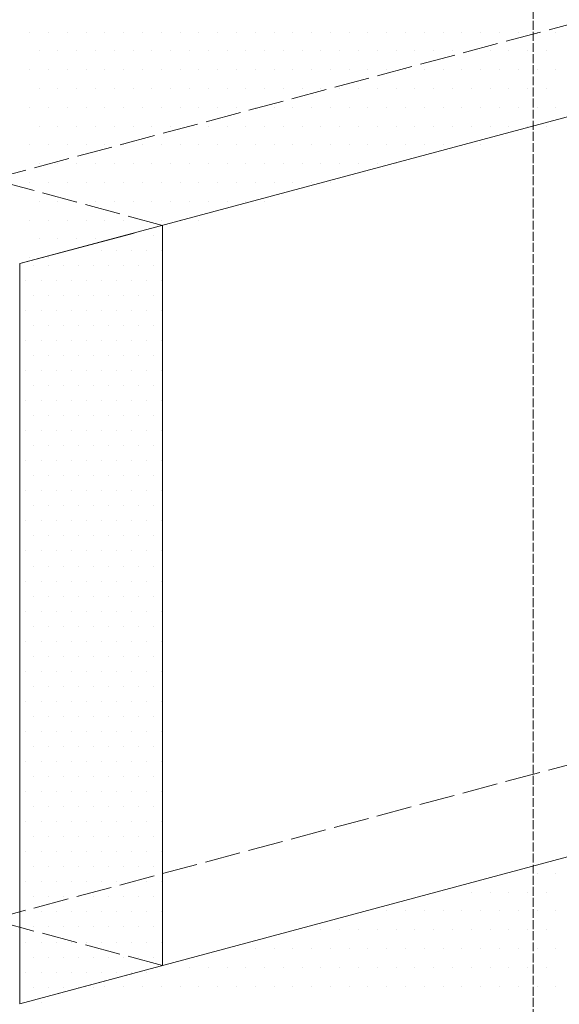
# Model space of a CAD drawing. Header units: millimetres. Extents: x 107252 to 132489, y 44218 to 60710.
# Tile 55 of 72: x 127254 to 127436, y 51846 to 52179. Entities that reach past the tile are written whole.
import ezdxf

# ---------------------------------------------------------------- set-up
doc = ezdxf.new("R2010")
doc.units = ezdxf.units.MM
doc.linetypes.add('ACAD_ISO02W100', pattern=[15, 12, -3])
doc.layers.add('linia', color=100, linetype='Continuous', lineweight=25)
doc.layers.add('przerywa', color=100, linetype='ACAD_ISO02W100', lineweight=5)

msp = doc.modelspace()

# ---------------------------------------------------------------- linework, layer by layer
at = {"layer": 'linia', "color": 18, "lineweight": 20, "true_color": 0x000000}
for p, q in [((127736.567, 52225.517), (127253.604, 52096.107)), ((127257.006, 52174.324), (127257.006, 52174.324)), ((127263.356, 52174.324), (127263.356, 52174.324)), ((127269.706, 52174.324), (127269.706, 52174.324)), ((127276.056, 52174.324), (127276.056, 52174.324)), ((127282.406, 52174.324), (127282.406, 52174.324)), ((127288.756, 52174.324), (127288.756, 52174.324)), ((127295.106, 52174.324), (127295.106, 52174.324)), ((127301.456, 52174.324), (127301.456, 52174.324)), ((127307.806, 52174.324), (127307.806, 52174.324)), ((127314.156, 52174.324), (127314.156, 52174.324)), ((127320.506, 52174.324), (127320.506, 52174.324)), ((127326.856, 52174.324), (127326.856, 52174.324)), ((127333.206, 52174.324), (127333.206, 52174.324)), ((127339.556, 52174.324), (127339.556, 52174.324)), ((127345.906, 52174.324), (127345.906, 52174.324)), ((127352.256, 52174.324), (127352.256, 52174.324)), ((127358.606, 52174.324), (127358.606, 52174.324)), ((127364.956, 52174.324), (127364.956, 52174.324)), ((127371.306, 52174.324), (127371.306, 52174.324)), ((127377.656, 52174.324), (127377.656, 52174.324)), ((127384.006, 52174.324), (127384.006, 52174.324)), ((127390.356, 52174.324), (127390.356, 52174.324)), ((127396.706, 52174.324), (127396.706, 52174.324)), ((127403.056, 52174.324), (127403.056, 52174.324)), ((127409.406, 52174.324), (127409.406, 52174.324)), ((127415.756, 52174.324), (127415.756, 52174.324)), ((127422.106, 52174.324), (127422.106, 52174.324)), ((127428.456, 52174.324), (127428.456, 52174.324)), ((127434.806, 52174.324), (127434.806, 52174.324)), ((127260.181, 52167.974), (127260.181, 52167.974)), ((127266.531, 52167.974), (127266.531, 52167.974)), ((127272.881, 52167.974), (127272.881, 52167.974)), ((127279.231, 52167.974), (127279.231, 52167.974)), ((127285.581, 52167.974), (127285.581, 52167.974)), ((127291.931, 52167.974), (127291.931, 52167.974)), ((127298.281, 52167.974), (127298.281, 52167.974)), ((127304.631, 52167.974), (127304.631, 52167.974)), ((127310.981, 52167.974), (127310.981, 52167.974)), ((127317.331, 52167.974), (127317.331, 52167.974)), ((127323.681, 52167.974), (127323.681, 52167.974)), ((127330.031, 52167.974), (127330.031, 52167.974)), ((127336.381, 52167.974), (127336.381, 52167.974)), ((127342.731, 52167.974), (127342.731, 52167.974)), ((127349.081, 52167.974), (127349.081, 52167.974)), ((127355.431, 52167.974), (127355.431, 52167.974)), ((127361.781, 52167.974), (127361.781, 52167.974)), ((127368.131, 52167.974), (127368.131, 52167.974)), ((127374.481, 52167.974), (127374.481, 52167.974)), ((127380.831, 52167.974), (127380.831, 52167.974)), ((127387.181, 52167.974), (127387.181, 52167.974)), ((127393.531, 52167.974), (127393.531, 52167.974)), ((127399.881, 52167.974), (127399.881, 52167.974)), ((127406.231, 52167.974), (127406.231, 52167.974)), ((127412.581, 52167.974), (127412.581, 52167.974)), ((127418.931, 52167.974), (127418.931, 52167.974)), ((127425.281, 52167.974), (127425.281, 52167.974)), ((127431.631, 52167.974), (127431.631, 52167.974)), ((127257.006, 52161.624), (127257.006, 52161.624)), ((127263.356, 52161.624), (127263.356, 52161.624)), ((127269.706, 52161.624), (127269.706, 52161.624)), ((127276.056, 52161.624), (127276.056, 52161.624)), ((127282.406, 52161.624), (127282.406, 52161.624)), ((127288.756, 52161.624), (127288.756, 52161.624)), ((127295.106, 52161.624), (127295.106, 52161.624)), ((127301.456, 52161.624), (127301.456, 52161.624)), ((127307.806, 52161.624), (127307.806, 52161.624)), ((127314.156, 52161.624), (127314.156, 52161.624)), ((127320.506, 52161.624), (127320.506, 52161.624)), ((127326.856, 52161.624), (127326.856, 52161.624)), ((127333.206, 52161.624), (127333.206, 52161.624)), ((127339.556, 52161.624), (127339.556, 52161.624)), ((127345.906, 52161.624), (127345.906, 52161.624)), ((127352.256, 52161.624), (127352.256, 52161.624)), ((127358.606, 52161.624), (127358.606, 52161.624)), ((127364.956, 52161.624), (127364.956, 52161.624)), ((127371.306, 52161.624), (127371.306, 52161.624)), ((127377.656, 52161.624), (127377.656, 52161.624)), ((127384.006, 52161.624), (127384.006, 52161.624)), ((127390.356, 52161.624), (127390.356, 52161.624)), ((127396.706, 52161.624), (127396.706, 52161.624)), ((127403.056, 52161.624), (127403.056, 52161.624)), ((127409.406, 52161.624), (127409.406, 52161.624)), ((127415.756, 52161.624), (127415.756, 52161.624)), ((127422.106, 52161.624), (127422.106, 52161.624)), ((127428.456, 52161.624), (127428.456, 52161.624)), ((127434.806, 52161.624), (127434.806, 52161.624)), ((127260.181, 52155.274), (127260.181, 52155.274)), ((127266.531, 52155.274), (127266.531, 52155.274)), ((127272.881, 52155.274), (127272.881, 52155.274)), ((127279.231, 52155.274), (127279.231, 52155.274)), ((127285.581, 52155.274), (127285.581, 52155.274)), ((127291.931, 52155.274), (127291.931, 52155.274)), ((127298.281, 52155.274), (127298.281, 52155.274)), ((127304.631, 52155.274), (127304.631, 52155.274)), ((127310.981, 52155.274), (127310.981, 52155.274)), ((127317.331, 52155.274), (127317.331, 52155.274)), ((127323.681, 52155.274), (127323.681, 52155.274)), ((127330.031, 52155.274), (127330.031, 52155.274)), ((127336.381, 52155.274), (127336.381, 52155.274)), ((127342.731, 52155.274), (127342.731, 52155.274)), ((127349.081, 52155.274), (127349.081, 52155.274)), ((127355.431, 52155.274), (127355.431, 52155.274)), ((127361.781, 52155.274), (127361.781, 52155.274)), ((127368.131, 52155.274), (127368.131, 52155.274)), ((127374.481, 52155.274), (127374.481, 52155.274)), ((127380.831, 52155.274), (127380.831, 52155.274)), ((127387.181, 52155.274), (127387.181, 52155.274)), ((127393.531, 52155.274), (127393.531, 52155.274)), ((127399.881, 52155.274), (127399.881, 52155.274)), ((127406.231, 52155.274), (127406.231, 52155.274)), ((127412.581, 52155.274), (127412.581, 52155.274)), ((127418.931, 52155.274), (127418.931, 52155.274)), ((127425.281, 52155.274), (127425.281, 52155.274)), ((127431.631, 52155.274), (127431.631, 52155.274)), ((127257.006, 52148.924), (127257.006, 52148.924)), ((127263.356, 52148.924), (127263.356, 52148.924)), ((127269.706, 52148.924), (127269.706, 52148.924)), ((127276.056, 52148.924), (127276.056, 52148.924)), ((127282.406, 52148.924), (127282.406, 52148.924)), ((127288.756, 52148.924), (127288.756, 52148.924)), ((127295.106, 52148.924), (127295.106, 52148.924)), ((127301.456, 52148.924), (127301.456, 52148.924)), ((127307.806, 52148.924), (127307.806, 52148.924)), ((127314.156, 52148.924), (127314.156, 52148.924)), ((127320.506, 52148.924), (127320.506, 52148.924)), ((127326.856, 52148.924), (127326.856, 52148.924)), ((127333.206, 52148.924), (127333.206, 52148.924)), ((127339.556, 52148.924), (127339.556, 52148.924)), ((127345.906, 52148.924), (127345.906, 52148.924)), ((127352.256, 52148.924), (127352.256, 52148.924)), ((127358.606, 52148.924), (127358.606, 52148.924)), ((127364.956, 52148.924), (127364.956, 52148.924)), ((127371.306, 52148.924), (127371.306, 52148.924)), ((127377.656, 52148.924), (127377.656, 52148.924)), ((127384.006, 52148.924), (127384.006, 52148.924)), ((127390.356, 52148.924), (127390.356, 52148.924)), ((127396.706, 52148.924), (127396.706, 52148.924)), ((127403.056, 52148.924), (127403.056, 52148.924)), ((127409.406, 52148.924), (127409.406, 52148.924)), ((127415.756, 52148.924), (127415.756, 52148.924)), ((127422.106, 52148.924), (127422.106, 52148.924)), ((127428.456, 52148.924), (127428.456, 52148.924)), ((127434.806, 52148.924), (127434.806, 52148.924)), ((127260.181, 52142.574), (127260.181, 52142.574)), ((127266.531, 52142.574), (127266.531, 52142.574)), ((127272.881, 52142.574), (127272.881, 52142.574)), ((127279.231, 52142.574), (127279.231, 52142.574)), ((127285.581, 52142.574), (127285.581, 52142.574)), ((127291.931, 52142.574), (127291.931, 52142.574)), ((127298.281, 52142.574), (127298.281, 52142.574)), ((127304.631, 52142.574), (127304.631, 52142.574)), ((127310.981, 52142.574), (127310.981, 52142.574)), ((127317.331, 52142.574), (127317.331, 52142.574)), ((127323.681, 52142.574), (127323.681, 52142.574)), ((127330.031, 52142.574), (127330.031, 52142.574)), ((127336.381, 52142.574), (127336.381, 52142.574)), ((127342.731, 52142.574), (127342.731, 52142.574)), ((127349.081, 52142.574), (127349.081, 52142.574)), ((127355.431, 52142.574), (127355.431, 52142.574)), ((127361.781, 52142.574), (127361.781, 52142.574)), ((127368.131, 52142.574), (127368.131, 52142.574)), ((127374.481, 52142.574), (127374.481, 52142.574)), ((127380.831, 52142.574), (127380.831, 52142.574)), ((127387.181, 52142.574), (127387.181, 52142.574)), ((127393.531, 52142.574), (127393.531, 52142.574)), ((127399.881, 52142.574), (127399.881, 52142.574)), ((127406.231, 52142.574), (127406.231, 52142.574)), ((127412.581, 52142.574), (127412.581, 52142.574)), ((127418.931, 52142.574), (127418.931, 52142.574)), ((127425.281, 52142.574), (127425.281, 52142.574)), ((127431.631, 52142.574), (127431.631, 52142.574)), ((127257.006, 52136.224), (127257.006, 52136.224)), ((127263.356, 52136.224), (127263.356, 52136.224)), ((127269.706, 52136.224), (127269.706, 52136.224)), ((127276.056, 52136.224), (127276.056, 52136.224)), ((127282.406, 52136.224), (127282.406, 52136.224)), ((127288.756, 52136.224), (127288.756, 52136.224)), ((127295.106, 52136.224), (127295.106, 52136.224)), ((127301.456, 52136.224), (127301.456, 52136.224)), ((127307.806, 52136.224), (127307.806, 52136.224)), ((127314.156, 52136.224), (127314.156, 52136.224)), ((127320.506, 52136.224), (127320.506, 52136.224)), ((127326.856, 52136.224), (127326.856, 52136.224)), ((127333.206, 52136.224), (127333.206, 52136.224)), ((127339.556, 52136.224), (127339.556, 52136.224)), ((127345.906, 52136.224), (127345.906, 52136.224)), ((127352.256, 52136.224), (127352.256, 52136.224)), ((127358.606, 52136.224), (127358.606, 52136.224)), ((127364.956, 52136.224), (127364.956, 52136.224)), ((127371.306, 52136.224), (127371.306, 52136.224)), ((127377.656, 52136.224), (127377.656, 52136.224)), ((127384.006, 52136.224), (127384.006, 52136.224)), ((127390.356, 52136.224), (127390.356, 52136.224)), ((127396.706, 52136.224), (127396.706, 52136.224)), ((127403.056, 52136.224), (127403.056, 52136.224)), ((127409.406, 52136.224), (127409.406, 52136.224)), ((127260.181, 52129.874), (127260.181, 52129.874)), ((127266.531, 52129.874), (127266.531, 52129.874)), ((127272.881, 52129.874), (127272.881, 52129.874)), ((127279.231, 52129.874), (127279.231, 52129.874)), ((127285.581, 52129.874), (127285.581, 52129.874)), ((127291.931, 52129.874), (127291.931, 52129.874)), ((127298.281, 52129.874), (127298.281, 52129.874)), ((127304.631, 52129.874), (127304.631, 52129.874)), ((127310.981, 52129.874), (127310.981, 52129.874)), ((127317.331, 52129.874), (127317.331, 52129.874)), ((127323.681, 52129.874), (127323.681, 52129.874)), ((127330.031, 52129.874), (127330.031, 52129.874)), ((127336.381, 52129.874), (127336.381, 52129.874)), ((127342.731, 52129.874), (127342.731, 52129.874)), ((127349.081, 52129.874), (127349.081, 52129.874)), ((127355.431, 52129.874), (127355.431, 52129.874)), ((127361.781, 52129.874), (127361.781, 52129.874)), ((127368.131, 52129.874), (127368.131, 52129.874)), ((127374.481, 52129.874), (127374.481, 52129.874)), ((127380.831, 52129.874), (127380.831, 52129.874)), ((127257.006, 52123.524), (127257.006, 52123.524)), ((127263.356, 52123.524), (127263.356, 52123.524)), ((127269.706, 52123.524), (127269.706, 52123.524)), ((127276.056, 52123.524), (127276.056, 52123.524)), ((127282.406, 52123.524), (127282.406, 52123.524)), ((127288.756, 52123.524), (127288.756, 52123.524)), ((127295.106, 52123.524), (127295.106, 52123.524)), ((127301.456, 52123.524), (127301.456, 52123.524)), ((127307.806, 52123.524), (127307.806, 52123.524)), ((127314.156, 52123.524), (127314.156, 52123.524)), ((127320.506, 52123.524), (127320.506, 52123.524)), ((127326.856, 52123.524), (127326.856, 52123.524)), ((127333.206, 52123.524), (127333.206, 52123.524)), ((127339.556, 52123.524), (127339.556, 52123.524)), ((127345.906, 52123.524), (127345.906, 52123.524)), ((127352.256, 52123.524), (127352.256, 52123.524)), ((127358.606, 52123.524), (127358.606, 52123.524)), ((127260.181, 52117.174), (127260.181, 52117.174)), ((127266.531, 52117.174), (127266.531, 52117.174)), ((127272.881, 52117.174), (127272.881, 52117.174)), ((127279.231, 52117.174), (127279.231, 52117.174)), ((127285.581, 52117.174), (127285.581, 52117.174)), ((127291.931, 52117.174), (127291.931, 52117.174)), ((127298.281, 52117.174), (127298.281, 52117.174)), ((127304.631, 52117.174), (127304.631, 52117.174)), ((127310.981, 52117.174), (127310.981, 52117.174)), ((127317.331, 52117.174), (127317.331, 52117.174)), ((127323.681, 52117.174), (127323.681, 52117.174)), ((127330.031, 52117.174), (127330.031, 52117.174)), ((127336.381, 52117.174), (127336.381, 52117.174)), ((127257.006, 52110.824), (127257.006, 52110.824)), ((127263.356, 52110.824), (127263.356, 52110.824)), ((127269.706, 52110.824), (127269.706, 52110.824)), ((127276.056, 52110.824), (127276.056, 52110.824)), ((127282.406, 52110.824), (127282.406, 52110.824)), ((127288.756, 52110.824), (127288.756, 52110.824)), ((127295.106, 52110.824), (127295.106, 52110.824)), ((127301.456, 52110.824), (127301.456, 52110.824)), ((127307.806, 52110.824), (127307.806, 52110.824)), ((127314.156, 52110.824), (127314.156, 52110.824)), ((127301.901, 52109.048), (127301.901, 51859.048)), ((127253.604, 52096.107), (127292.241, 52106.46)), ((127260.181, 52104.474), (127260.181, 52104.474)), ((127266.531, 52104.474), (127266.531, 52104.474)), ((127272.881, 52104.474), (127272.881, 52104.474)), ((127279.231, 52104.474), (127279.231, 52104.474)), ((127285.581, 52104.474), (127285.581, 52104.474)), ((127298.916, 52105.744), (127298.916, 52105.744)), ((127281.136, 52100.664), (127281.136, 52100.664)), ((127286.216, 52100.664), (127286.216, 52100.664)), ((127291.296, 52100.664), (127291.296, 52100.664)), ((127296.376, 52100.664), (127296.376, 52100.664)), ((127301.456, 52100.664), (127301.456, 52100.664)), ((127257.006, 52098.124), (127257.006, 52098.124)), ((127263.356, 52098.124), (127263.356, 52098.124)), ((127253.604, 52096.107), (127253.604, 51846.107)), ((127258.276, 52095.584), (127258.276, 52095.584)), ((127263.356, 52095.584), (127263.356, 52095.584)), ((127268.436, 52095.584), (127268.436, 52095.584)), ((127273.516, 52095.584), (127273.516, 52095.584)), ((127278.596, 52095.584), (127278.596, 52095.584)), ((127283.676, 52095.584), (127283.676, 52095.584)), ((127288.756, 52095.584), (127288.756, 52095.584)), ((127293.836, 52095.584), (127293.836, 52095.584)), ((127298.916, 52095.584), (127298.916, 52095.584)), ((127255.736, 52090.504), (127255.736, 52090.504)), ((127260.816, 52090.504), (127260.816, 52090.504)), ((127265.896, 52090.504), (127265.896, 52090.504)), ((127270.976, 52090.504), (127270.976, 52090.504)), ((127276.056, 52090.504), (127276.056, 52090.504)), ((127281.136, 52090.504), (127281.136, 52090.504)), ((127286.216, 52090.504), (127286.216, 52090.504)), ((127291.296, 52090.504), (127291.296, 52090.504)), ((127296.376, 52090.504), (127296.376, 52090.504)), ((127301.456, 52090.504), (127301.456, 52090.504)), ((127258.276, 52085.424), (127258.276, 52085.424)), ((127263.356, 52085.424), (127263.356, 52085.424)), ((127268.436, 52085.424), (127268.436, 52085.424)), ((127273.516, 52085.424), (127273.516, 52085.424)), ((127278.596, 52085.424), (127278.596, 52085.424)), ((127283.676, 52085.424), (127283.676, 52085.424)), ((127288.756, 52085.424), (127288.756, 52085.424)), ((127293.836, 52085.424), (127293.836, 52085.424)), ((127298.916, 52085.424), (127298.916, 52085.424)), ((127255.736, 52080.344), (127255.736, 52080.344)), ((127260.816, 52080.344), (127260.816, 52080.344)), ((127265.896, 52080.344), (127265.896, 52080.344)), ((127270.976, 52080.344), (127270.976, 52080.344)), ((127276.056, 52080.344), (127276.056, 52080.344)), ((127281.136, 52080.344), (127281.136, 52080.344)), ((127286.216, 52080.344), (127286.216, 52080.344)), ((127291.296, 52080.344), (127291.296, 52080.344)), ((127296.376, 52080.344), (127296.376, 52080.344)), ((127301.456, 52080.344), (127301.456, 52080.344)), ((127258.276, 52075.264), (127258.276, 52075.264)), ((127263.356, 52075.264), (127263.356, 52075.264)), ((127268.436, 52075.264), (127268.436, 52075.264)), ((127273.516, 52075.264), (127273.516, 52075.264)), ((127278.596, 52075.264), (127278.596, 52075.264)), ((127283.676, 52075.264), (127283.676, 52075.264)), ((127288.756, 52075.264), (127288.756, 52075.264)), ((127293.836, 52075.264), (127293.836, 52075.264)), ((127298.916, 52075.264), (127298.916, 52075.264)), ((127255.736, 52070.184), (127255.736, 52070.184)), ((127260.816, 52070.184), (127260.816, 52070.184)), ((127265.896, 52070.184), (127265.896, 52070.184)), ((127270.976, 52070.184), (127270.976, 52070.184)), ((127276.056, 52070.184), (127276.056, 52070.184)), ((127281.136, 52070.184), (127281.136, 52070.184)), ((127286.216, 52070.184), (127286.216, 52070.184)), ((127291.296, 52070.184), (127291.296, 52070.184)), ((127296.376, 52070.184), (127296.376, 52070.184)), ((127301.456, 52070.184), (127301.456, 52070.184)), ((127258.276, 52065.104), (127258.276, 52065.104)), ((127263.356, 52065.104), (127263.356, 52065.104)), ((127268.436, 52065.104), (127268.436, 52065.104)), ((127273.516, 52065.104), (127273.516, 52065.104)), ((127278.596, 52065.104), (127278.596, 52065.104)), ((127283.676, 52065.104), (127283.676, 52065.104)), ((127288.756, 52065.104), (127288.756, 52065.104)), ((127293.836, 52065.104), (127293.836, 52065.104)), ((127298.916, 52065.104), (127298.916, 52065.104)), ((127255.736, 52060.024), (127255.736, 52060.024)), ((127260.816, 52060.024), (127260.816, 52060.024)), ((127265.896, 52060.024), (127265.896, 52060.024)), ((127270.976, 52060.024), (127270.976, 52060.024)), ((127276.056, 52060.024), (127276.056, 52060.024)), ((127281.136, 52060.024), (127281.136, 52060.024)), ((127286.216, 52060.024), (127286.216, 52060.024)), ((127291.296, 52060.024), (127291.296, 52060.024)), ((127296.376, 52060.024), (127296.376, 52060.024)), ((127301.456, 52060.024), (127301.456, 52060.024)), ((127258.276, 52054.944), (127258.276, 52054.944)), ((127263.356, 52054.944), (127263.356, 52054.944)), ((127268.436, 52054.944), (127268.436, 52054.944)), ((127273.516, 52054.944), (127273.516, 52054.944)), ((127278.596, 52054.944), (127278.596, 52054.944)), ((127283.676, 52054.944), (127283.676, 52054.944)), ((127288.756, 52054.944), (127288.756, 52054.944)), ((127293.836, 52054.944), (127293.836, 52054.944)), ((127298.916, 52054.944), (127298.916, 52054.944)), ((127255.736, 52049.864), (127255.736, 52049.864)), ((127260.816, 52049.864), (127260.816, 52049.864)), ((127265.896, 52049.864), (127265.896, 52049.864)), ((127270.976, 52049.864), (127270.976, 52049.864)), ((127276.056, 52049.864), (127276.056, 52049.864)), ((127281.136, 52049.864), (127281.136, 52049.864)), ((127286.216, 52049.864), (127286.216, 52049.864)), ((127291.296, 52049.864), (127291.296, 52049.864)), ((127296.376, 52049.864), (127296.376, 52049.864)), ((127301.456, 52049.864), (127301.456, 52049.864)), ((127258.276, 52044.784), (127258.276, 52044.784)), ((127263.356, 52044.784), (127263.356, 52044.784)), ((127268.436, 52044.784), (127268.436, 52044.784)), ((127273.516, 52044.784), (127273.516, 52044.784)), ((127278.596, 52044.784), (127278.596, 52044.784)), ((127283.676, 52044.784), (127283.676, 52044.784)), ((127288.756, 52044.784), (127288.756, 52044.784)), ((127293.836, 52044.784), (127293.836, 52044.784)), ((127298.916, 52044.784), (127298.916, 52044.784)), ((127255.736, 52039.704), (127255.736, 52039.704)), ((127260.816, 52039.704), (127260.816, 52039.704)), ((127265.896, 52039.704), (127265.896, 52039.704)), ((127270.976, 52039.704), (127270.976, 52039.704)), ((127276.056, 52039.704), (127276.056, 52039.704)), ((127281.136, 52039.704), (127281.136, 52039.704)), ((127286.216, 52039.704), (127286.216, 52039.704)), ((127291.296, 52039.704), (127291.296, 52039.704)), ((127296.376, 52039.704), (127296.376, 52039.704)), ((127301.456, 52039.704), (127301.456, 52039.704)), ((127258.276, 52034.624), (127258.276, 52034.624)), ((127263.356, 52034.624), (127263.356, 52034.624)), ((127268.436, 52034.624), (127268.436, 52034.624)), ((127273.516, 52034.624), (127273.516, 52034.624)), ((127278.596, 52034.624), (127278.596, 52034.624)), ((127283.676, 52034.624), (127283.676, 52034.624)), ((127288.756, 52034.624), (127288.756, 52034.624)), ((127293.836, 52034.624), (127293.836, 52034.624)), ((127298.916, 52034.624), (127298.916, 52034.624)), ((127255.736, 52029.544), (127255.736, 52029.544)), ((127260.816, 52029.544), (127260.816, 52029.544)), ((127265.896, 52029.544), (127265.896, 52029.544)), ((127270.976, 52029.544), (127270.976, 52029.544)), ((127276.056, 52029.544), (127276.056, 52029.544)), ((127281.136, 52029.544), (127281.136, 52029.544)), ((127286.216, 52029.544), (127286.216, 52029.544)), ((127291.296, 52029.544), (127291.296, 52029.544)), ((127296.376, 52029.544), (127296.376, 52029.544)), ((127301.456, 52029.544), (127301.456, 52029.544)), ((127258.276, 52024.464), (127258.276, 52024.464)), ((127263.356, 52024.464), (127263.356, 52024.464)), ((127268.436, 52024.464), (127268.436, 52024.464)), ((127273.516, 52024.464), (127273.516, 52024.464)), ((127278.596, 52024.464), (127278.596, 52024.464)), ((127283.676, 52024.464), (127283.676, 52024.464)), ((127288.756, 52024.464), (127288.756, 52024.464)), ((127293.836, 52024.464), (127293.836, 52024.464)), ((127298.916, 52024.464), (127298.916, 52024.464)), ((127255.736, 52019.384), (127255.736, 52019.384)), ((127260.816, 52019.384), (127260.816, 52019.384)), ((127265.896, 52019.384), (127265.896, 52019.384)), ((127270.976, 52019.384), (127270.976, 52019.384)), ((127276.056, 52019.384), (127276.056, 52019.384)), ((127281.136, 52019.384), (127281.136, 52019.384)), ((127286.216, 52019.384), (127286.216, 52019.384)), ((127291.296, 52019.384), (127291.296, 52019.384)), ((127296.376, 52019.384), (127296.376, 52019.384)), ((127301.456, 52019.384), (127301.456, 52019.384)), ((127258.276, 52014.304), (127258.276, 52014.304)), ((127263.356, 52014.304), (127263.356, 52014.304)), ((127268.436, 52014.304), (127268.436, 52014.304)), ((127273.516, 52014.304), (127273.516, 52014.304)), ((127278.596, 52014.304), (127278.596, 52014.304)), ((127283.676, 52014.304), (127283.676, 52014.304)), ((127288.756, 52014.304), (127288.756, 52014.304)), ((127293.836, 52014.304), (127293.836, 52014.304)), ((127298.916, 52014.304), (127298.916, 52014.304)), ((127255.736, 52009.224), (127255.736, 52009.224)), ((127260.816, 52009.224), (127260.816, 52009.224)), ((127265.896, 52009.224), (127265.896, 52009.224)), ((127270.976, 52009.224), (127270.976, 52009.224)), ((127276.056, 52009.224), (127276.056, 52009.224)), ((127281.136, 52009.224), (127281.136, 52009.224)), ((127286.216, 52009.224), (127286.216, 52009.224)), ((127291.296, 52009.224), (127291.296, 52009.224)), ((127296.376, 52009.224), (127296.376, 52009.224)), ((127301.456, 52009.224), (127301.456, 52009.224)), ((127258.276, 52004.144), (127258.276, 52004.144)), ((127263.356, 52004.144), (127263.356, 52004.144)), ((127268.436, 52004.144), (127268.436, 52004.144)), ((127273.516, 52004.144), (127273.516, 52004.144)), ((127278.596, 52004.144), (127278.596, 52004.144)), ((127283.676, 52004.144), (127283.676, 52004.144)), ((127288.756, 52004.144), (127288.756, 52004.144)), ((127293.836, 52004.144), (127293.836, 52004.144)), ((127298.916, 52004.144), (127298.916, 52004.144)), ((127255.736, 51999.064), (127255.736, 51999.064)), ((127260.816, 51999.064), (127260.816, 51999.064)), ((127265.896, 51999.064), (127265.896, 51999.064)), ((127270.976, 51999.064), (127270.976, 51999.064)), ((127276.056, 51999.064), (127276.056, 51999.064)), ((127281.136, 51999.064), (127281.136, 51999.064)), ((127286.216, 51999.064), (127286.216, 51999.064)), ((127291.296, 51999.064), (127291.296, 51999.064)), ((127296.376, 51999.064), (127296.376, 51999.064)), ((127301.456, 51999.064), (127301.456, 51999.064)), ((127258.276, 51993.984), (127258.276, 51993.984)), ((127263.356, 51993.984), (127263.356, 51993.984)), ((127268.436, 51993.984), (127268.436, 51993.984)), ((127273.516, 51993.984), (127273.516, 51993.984)), ((127278.596, 51993.984), (127278.596, 51993.984)), ((127283.676, 51993.984), (127283.676, 51993.984)), ((127288.756, 51993.984), (127288.756, 51993.984)), ((127293.836, 51993.984), (127293.836, 51993.984)), ((127298.916, 51993.984), (127298.916, 51993.984)), ((127255.736, 51988.904), (127255.736, 51988.904)), ((127260.816, 51988.904), (127260.816, 51988.904)), ((127265.896, 51988.904), (127265.896, 51988.904)), ((127270.976, 51988.904), (127270.976, 51988.904)), ((127276.056, 51988.904), (127276.056, 51988.904)), ((127281.136, 51988.904), (127281.136, 51988.904)), ((127286.216, 51988.904), (127286.216, 51988.904)), ((127291.296, 51988.904), (127291.296, 51988.904)), ((127296.376, 51988.904), (127296.376, 51988.904)), ((127301.456, 51988.904), (127301.456, 51988.904)), ((127258.276, 51983.824), (127258.276, 51983.824)), ((127263.356, 51983.824), (127263.356, 51983.824)), ((127268.436, 51983.824), (127268.436, 51983.824)), ((127273.516, 51983.824), (127273.516, 51983.824)), ((127278.596, 51983.824), (127278.596, 51983.824)), ((127283.676, 51983.824), (127283.676, 51983.824)), ((127288.756, 51983.824), (127288.756, 51983.824)), ((127293.836, 51983.824), (127293.836, 51983.824)), ((127298.916, 51983.824), (127298.916, 51983.824)), ((127255.736, 51978.744), (127255.736, 51978.744)), ((127260.816, 51978.744), (127260.816, 51978.744)), ((127265.896, 51978.744), (127265.896, 51978.744)), ((127270.976, 51978.744), (127270.976, 51978.744)), ((127276.056, 51978.744), (127276.056, 51978.744)), ((127281.136, 51978.744), (127281.136, 51978.744)), ((127286.216, 51978.744), (127286.216, 51978.744)), ((127291.296, 51978.744), (127291.296, 51978.744)), ((127296.376, 51978.744), (127296.376, 51978.744)), ((127301.456, 51978.744), (127301.456, 51978.744)), ((127736.567, 51975.517), (127253.604, 51846.107)), ((127258.276, 51973.664), (127258.276, 51973.664)), ((127263.356, 51973.664), (127263.356, 51973.664)), ((127268.436, 51973.664), (127268.436, 51973.664)), ((127273.516, 51973.664), (127273.516, 51973.664)), ((127278.596, 51973.664), (127278.596, 51973.664)), ((127283.676, 51973.664), (127283.676, 51973.664)), ((127288.756, 51973.664), (127288.756, 51973.664)), ((127293.836, 51973.664), (127293.836, 51973.664)), ((127298.916, 51973.664), (127298.916, 51973.664)), ((127255.736, 51968.584), (127255.736, 51968.584)), ((127260.816, 51968.584), (127260.816, 51968.584)), ((127265.896, 51968.584), (127265.896, 51968.584)), ((127270.976, 51968.584), (127270.976, 51968.584)), ((127276.056, 51968.584), (127276.056, 51968.584)), ((127281.136, 51968.584), (127281.136, 51968.584)), ((127286.216, 51968.584), (127286.216, 51968.584)), ((127291.296, 51968.584), (127291.296, 51968.584)), ((127296.376, 51968.584), (127296.376, 51968.584)), ((127301.456, 51968.584), (127301.456, 51968.584)), ((127258.276, 51963.504), (127258.276, 51963.504)), ((127263.356, 51963.504), (127263.356, 51963.504)), ((127268.436, 51963.504), (127268.436, 51963.504)), ((127273.516, 51963.504), (127273.516, 51963.504)), ((127278.596, 51963.504), (127278.596, 51963.504)), ((127283.676, 51963.504), (127283.676, 51963.504)), ((127288.756, 51963.504), (127288.756, 51963.504)), ((127293.836, 51963.504), (127293.836, 51963.504)), ((127298.916, 51963.504), (127298.916, 51963.504)), ((127255.736, 51958.424), (127255.736, 51958.424)), ((127260.816, 51958.424), (127260.816, 51958.424)), ((127265.896, 51958.424), (127265.896, 51958.424)), ((127270.976, 51958.424), (127270.976, 51958.424)), ((127276.056, 51958.424), (127276.056, 51958.424)), ((127281.136, 51958.424), (127281.136, 51958.424)), ((127286.216, 51958.424), (127286.216, 51958.424)), ((127291.296, 51958.424), (127291.296, 51958.424)), ((127296.376, 51958.424), (127296.376, 51958.424)), ((127301.456, 51958.424), (127301.456, 51958.424)), ((127258.276, 51953.344), (127258.276, 51953.344)), ((127263.356, 51953.344), (127263.356, 51953.344)), ((127268.436, 51953.344), (127268.436, 51953.344)), ((127273.516, 51953.344), (127273.516, 51953.344)), ((127278.596, 51953.344), (127278.596, 51953.344)), ((127283.676, 51953.344), (127283.676, 51953.344)), ((127288.756, 51953.344), (127288.756, 51953.344)), ((127293.836, 51953.344), (127293.836, 51953.344)), ((127298.916, 51953.344), (127298.916, 51953.344)), ((127255.736, 51948.264), (127255.736, 51948.264)), ((127260.816, 51948.264), (127260.816, 51948.264)), ((127265.896, 51948.264), (127265.896, 51948.264)), ((127270.976, 51948.264), (127270.976, 51948.264)), ((127276.056, 51948.264), (127276.056, 51948.264)), ((127281.136, 51948.264), (127281.136, 51948.264)), ((127286.216, 51948.264), (127286.216, 51948.264)), ((127291.296, 51948.264), (127291.296, 51948.264)), ((127296.376, 51948.264), (127296.376, 51948.264)), ((127301.456, 51948.264), (127301.456, 51948.264)), ((127258.276, 51943.184), (127258.276, 51943.184)), ((127263.356, 51943.184), (127263.356, 51943.184)), ((127268.436, 51943.184), (127268.436, 51943.184)), ((127273.516, 51943.184), (127273.516, 51943.184)), ((127278.596, 51943.184), (127278.596, 51943.184)), ((127283.676, 51943.184), (127283.676, 51943.184)), ((127288.756, 51943.184), (127288.756, 51943.184)), ((127293.836, 51943.184), (127293.836, 51943.184)), ((127298.916, 51943.184), (127298.916, 51943.184)), ((127255.736, 51938.104), (127255.736, 51938.104)), ((127260.816, 51938.104), (127260.816, 51938.104)), ((127265.896, 51938.104), (127265.896, 51938.104)), ((127270.976, 51938.104), (127270.976, 51938.104)), ((127276.056, 51938.104), (127276.056, 51938.104)), ((127281.136, 51938.104), (127281.136, 51938.104)), ((127286.216, 51938.104), (127286.216, 51938.104)), ((127291.296, 51938.104), (127291.296, 51938.104)), ((127296.376, 51938.104), (127296.376, 51938.104)), ((127301.456, 51938.104), (127301.456, 51938.104)), ((127258.276, 51933.024), (127258.276, 51933.024)), ((127263.356, 51933.024), (127263.356, 51933.024)), ((127268.436, 51933.024), (127268.436, 51933.024)), ((127273.516, 51933.024), (127273.516, 51933.024)), ((127278.596, 51933.024), (127278.596, 51933.024)), ((127283.676, 51933.024), (127283.676, 51933.024)), ((127288.756, 51933.024), (127288.756, 51933.024)), ((127293.836, 51933.024), (127293.836, 51933.024)), ((127298.916, 51933.024), (127298.916, 51933.024)), ((127255.736, 51927.944), (127255.736, 51927.944)), ((127260.816, 51927.944), (127260.816, 51927.944)), ((127265.896, 51927.944), (127265.896, 51927.944)), ((127270.976, 51927.944), (127270.976, 51927.944)), ((127276.056, 51927.944), (127276.056, 51927.944)), ((127281.136, 51927.944), (127281.136, 51927.944)), ((127286.216, 51927.944), (127286.216, 51927.944)), ((127291.296, 51927.944), (127291.296, 51927.944)), ((127296.376, 51927.944), (127296.376, 51927.944)), ((127301.456, 51927.944), (127301.456, 51927.944)), ((127258.276, 51922.864), (127258.276, 51922.864)), ((127263.356, 51922.864), (127263.356, 51922.864)), ((127268.436, 51922.864), (127268.436, 51922.864)), ((127273.516, 51922.864), (127273.516, 51922.864)), ((127278.596, 51922.864), (127278.596, 51922.864)), ((127283.676, 51922.864), (127283.676, 51922.864)), ((127288.756, 51922.864), (127288.756, 51922.864)), ((127293.836, 51922.864), (127293.836, 51922.864)), ((127298.916, 51922.864), (127298.916, 51922.864)), ((127255.736, 51917.784), (127255.736, 51917.784)), ((127260.816, 51917.784), (127260.816, 51917.784)), ((127265.896, 51917.784), (127265.896, 51917.784)), ((127270.976, 51917.784), (127270.976, 51917.784)), ((127276.056, 51917.784), (127276.056, 51917.784)), ((127281.136, 51917.784), (127281.136, 51917.784)), ((127286.216, 51917.784), (127286.216, 51917.784)), ((127291.296, 51917.784), (127291.296, 51917.784)), ((127296.376, 51917.784), (127296.376, 51917.784)), ((127301.456, 51917.784), (127301.456, 51917.784)), ((127258.276, 51912.704), (127258.276, 51912.704)), ((127263.356, 51912.704), (127263.356, 51912.704)), ((127268.436, 51912.704), (127268.436, 51912.704)), ((127273.516, 51912.704), (127273.516, 51912.704)), ((127278.596, 51912.704), (127278.596, 51912.704)), ((127283.676, 51912.704), (127283.676, 51912.704)), ((127288.756, 51912.704), (127288.756, 51912.704)), ((127293.836, 51912.704), (127293.836, 51912.704)), ((127298.916, 51912.704), (127298.916, 51912.704)), ((127255.736, 51907.624), (127255.736, 51907.624)), ((127260.816, 51907.624), (127260.816, 51907.624)), ((127265.896, 51907.624), (127265.896, 51907.624)), ((127270.976, 51907.624), (127270.976, 51907.624)), ((127276.056, 51907.624), (127276.056, 51907.624)), ((127281.136, 51907.624), (127281.136, 51907.624)), ((127286.216, 51907.624), (127286.216, 51907.624)), ((127291.296, 51907.624), (127291.296, 51907.624)), ((127296.376, 51907.624), (127296.376, 51907.624)), ((127301.456, 51907.624), (127301.456, 51907.624)), ((127258.276, 51902.544), (127258.276, 51902.544)), ((127263.356, 51902.544), (127263.356, 51902.544)), ((127268.436, 51902.544), (127268.436, 51902.544)), ((127273.516, 51902.544), (127273.516, 51902.544)), ((127278.596, 51902.544), (127278.596, 51902.544)), ((127283.676, 51902.544), (127283.676, 51902.544)), ((127288.756, 51902.544), (127288.756, 51902.544)), ((127293.836, 51902.544), (127293.836, 51902.544)), ((127298.916, 51902.544), (127298.916, 51902.544)), ((127255.736, 51897.464), (127255.736, 51897.464)), ((127260.816, 51897.464), (127260.816, 51897.464)), ((127265.896, 51897.464), (127265.896, 51897.464)), ((127270.976, 51897.464), (127270.976, 51897.464)), ((127276.056, 51897.464), (127276.056, 51897.464)), ((127281.136, 51897.464), (127281.136, 51897.464)), ((127286.216, 51897.464), (127286.216, 51897.464)), ((127291.296, 51897.464), (127291.296, 51897.464)), ((127296.376, 51897.464), (127296.376, 51897.464)), ((127301.456, 51897.464), (127301.456, 51897.464)), ((127258.276, 51892.384), (127258.276, 51892.384)), ((127263.356, 51892.384), (127263.356, 51892.384)), ((127268.436, 51892.384), (127268.436, 51892.384)), ((127273.516, 51892.384), (127273.516, 51892.384)), ((127278.596, 51892.384), (127278.596, 51892.384)), ((127283.676, 51892.384), (127283.676, 51892.384)), ((127288.756, 51892.384), (127288.756, 51892.384)), ((127293.836, 51892.384), (127293.836, 51892.384)), ((127298.916, 51892.384), (127298.916, 51892.384)), ((127255.736, 51887.304), (127255.736, 51887.304)), ((127260.816, 51887.304), (127260.816, 51887.304)), ((127265.896, 51887.304), (127265.896, 51887.304)), ((127270.976, 51887.304), (127270.976, 51887.304)), ((127276.056, 51887.304), (127276.056, 51887.304)), ((127281.136, 51887.304), (127281.136, 51887.304)), ((127286.216, 51887.304), (127286.216, 51887.304)), ((127291.296, 51887.304), (127291.296, 51887.304)), ((127296.376, 51887.304), (127296.376, 51887.304)), ((127301.456, 51887.304), (127301.456, 51887.304)), ((127428.456, 51890.224), (127428.456, 51890.224)), ((127434.806, 51890.224), (127434.806, 51890.224)), ((127406.231, 51883.874), (127406.231, 51883.874)), ((127412.581, 51883.874), (127412.581, 51883.874)), ((127418.931, 51883.874), (127418.931, 51883.874)), ((127425.281, 51883.874), (127425.281, 51883.874)), ((127431.631, 51883.874), (127431.631, 51883.874)), ((127258.276, 51882.224), (127258.276, 51882.224)), ((127263.356, 51882.224), (127263.356, 51882.224)), ((127268.436, 51882.224), (127268.436, 51882.224)), ((127273.516, 51882.224), (127273.516, 51882.224)), ((127278.596, 51882.224), (127278.596, 51882.224)), ((127283.676, 51882.224), (127283.676, 51882.224)), ((127288.756, 51882.224), (127288.756, 51882.224)), ((127293.836, 51882.224), (127293.836, 51882.224)), ((127298.916, 51882.224), (127298.916, 51882.224)), ((127255.736, 51877.144), (127255.736, 51877.144)), ((127260.816, 51877.144), (127260.816, 51877.144)), ((127265.896, 51877.144), (127265.896, 51877.144)), ((127270.976, 51877.144), (127270.976, 51877.144)), ((127276.056, 51877.144), (127276.056, 51877.144)), ((127281.136, 51877.144), (127281.136, 51877.144)), ((127286.216, 51877.144), (127286.216, 51877.144)), ((127291.296, 51877.144), (127291.296, 51877.144)), ((127296.376, 51877.144), (127296.376, 51877.144)), ((127301.456, 51877.144), (127301.456, 51877.144)), ((127377.656, 51877.524), (127377.656, 51877.524)), ((127384.006, 51877.524), (127384.006, 51877.524)), ((127390.356, 51877.524), (127390.356, 51877.524)), ((127396.706, 51877.524), (127396.706, 51877.524)), ((127403.056, 51877.524), (127403.056, 51877.524)), ((127409.406, 51877.524), (127409.406, 51877.524)), ((127415.756, 51877.524), (127415.756, 51877.524)), ((127422.106, 51877.524), (127422.106, 51877.524)), ((127428.456, 51877.524), (127428.456, 51877.524)), ((127434.806, 51877.524), (127434.806, 51877.524)), ((127258.276, 51872.064), (127258.276, 51872.064)), ((127263.356, 51872.064), (127263.356, 51872.064)), ((127268.436, 51872.064), (127268.436, 51872.064)), ((127273.516, 51872.064), (127273.516, 51872.064)), ((127278.596, 51872.064), (127278.596, 51872.064)), ((127283.676, 51872.064), (127283.676, 51872.064)), ((127288.756, 51872.064), (127288.756, 51872.064)), ((127293.836, 51872.064), (127293.836, 51872.064)), ((127298.916, 51872.064), (127298.916, 51872.064)), ((127355.431, 51871.174), (127355.431, 51871.174)), ((127361.781, 51871.174), (127361.781, 51871.174)), ((127368.131, 51871.174), (127368.131, 51871.174)), ((127374.481, 51871.174), (127374.481, 51871.174)), ((127380.831, 51871.174), (127380.831, 51871.174)), ((127387.181, 51871.174), (127387.181, 51871.174)), ((127393.531, 51871.174), (127393.531, 51871.174)), ((127399.881, 51871.174), (127399.881, 51871.174)), ((127406.231, 51871.174), (127406.231, 51871.174)), ((127412.581, 51871.174), (127412.581, 51871.174)), ((127418.931, 51871.174), (127418.931, 51871.174)), ((127425.281, 51871.174), (127425.281, 51871.174)), ((127431.631, 51871.174), (127431.631, 51871.174)), ((127255.736, 51866.984), (127255.736, 51866.984)), ((127260.816, 51866.984), (127260.816, 51866.984)), ((127265.896, 51866.984), (127265.896, 51866.984)), ((127270.976, 51866.984), (127270.976, 51866.984)), ((127276.056, 51866.984), (127276.056, 51866.984)), ((127281.136, 51866.984), (127281.136, 51866.984)), ((127286.216, 51866.984), (127286.216, 51866.984)), ((127291.296, 51866.984), (127291.296, 51866.984)), ((127296.376, 51866.984), (127296.376, 51866.984)), ((127301.456, 51866.984), (127301.456, 51866.984)), ((127333.206, 51864.824), (127333.206, 51864.824)), ((127339.556, 51864.824), (127339.556, 51864.824)), ((127345.906, 51864.824), (127345.906, 51864.824)), ((127352.256, 51864.824), (127352.256, 51864.824)), ((127358.606, 51864.824), (127358.606, 51864.824)), ((127364.956, 51864.824), (127364.956, 51864.824)), ((127371.306, 51864.824), (127371.306, 51864.824)), ((127377.656, 51864.824), (127377.656, 51864.824)), ((127384.006, 51864.824), (127384.006, 51864.824)), ((127390.356, 51864.824), (127390.356, 51864.824)), ((127396.706, 51864.824), (127396.706, 51864.824)), ((127403.056, 51864.824), (127403.056, 51864.824)), ((127409.406, 51864.824), (127409.406, 51864.824)), ((127415.756, 51864.824), (127415.756, 51864.824)), ((127422.106, 51864.824), (127422.106, 51864.824)), ((127428.456, 51864.824), (127428.456, 51864.824)), ((127434.806, 51864.824), (127434.806, 51864.824)), ((127258.276, 51861.904), (127258.276, 51861.904)), ((127263.356, 51861.904), (127263.356, 51861.904)), ((127268.436, 51861.904), (127268.436, 51861.904)), ((127273.516, 51861.904), (127273.516, 51861.904)), ((127278.596, 51861.904), (127278.596, 51861.904)), ((127283.676, 51861.904), (127283.676, 51861.904)), ((127288.756, 51861.904), (127288.756, 51861.904)), ((127293.836, 51861.904), (127293.836, 51861.904)), ((127298.916, 51861.904), (127298.916, 51861.904)), ((127310.981, 51858.474), (127310.981, 51858.474)), ((127317.331, 51858.474), (127317.331, 51858.474)), ((127323.681, 51858.474), (127323.681, 51858.474)), ((127330.031, 51858.474), (127330.031, 51858.474)), ((127336.381, 51858.474), (127336.381, 51858.474)), ((127342.731, 51858.474), (127342.731, 51858.474)), ((127349.081, 51858.474), (127349.081, 51858.474)), ((127355.431, 51858.474), (127355.431, 51858.474)), ((127361.781, 51858.474), (127361.781, 51858.474)), ((127368.131, 51858.474), (127368.131, 51858.474)), ((127374.481, 51858.474), (127374.481, 51858.474)), ((127380.831, 51858.474), (127380.831, 51858.474)), ((127387.181, 51858.474), (127387.181, 51858.474)), ((127393.531, 51858.474), (127393.531, 51858.474)), ((127399.881, 51858.474), (127399.881, 51858.474)), ((127406.231, 51858.474), (127406.231, 51858.474)), ((127412.581, 51858.474), (127412.581, 51858.474)), ((127418.931, 51858.474), (127418.931, 51858.474)), ((127425.281, 51858.474), (127425.281, 51858.474)), ((127431.631, 51858.474), (127431.631, 51858.474)), ((127253.604, 51846.107), (127292.241, 51856.46)), ((127255.736, 51856.824), (127255.736, 51856.824)), ((127260.816, 51856.824), (127260.816, 51856.824)), ((127265.896, 51856.824), (127265.896, 51856.824)), ((127270.976, 51856.824), (127270.976, 51856.824)), ((127276.056, 51856.824), (127276.056, 51856.824)), ((127281.136, 51856.824), (127281.136, 51856.824)), ((127286.216, 51856.824), (127286.216, 51856.824)), ((127291.296, 51856.824), (127291.296, 51856.824)), ((127296.376, 51856.824), (127296.376, 51856.824)), ((127258.276, 51851.744), (127258.276, 51851.744)), ((127263.356, 51851.744), (127263.356, 51851.744)), ((127268.436, 51851.744), (127268.436, 51851.744)), ((127273.516, 51851.744), (127273.516, 51851.744)), ((127278.596, 51851.744), (127278.596, 51851.744)), ((127282.406, 51852.124), (127282.406, 51852.124)), ((127288.756, 51852.124), (127288.756, 51852.124)), ((127295.106, 51852.124), (127295.106, 51852.124)), ((127301.456, 51852.124), (127301.456, 51852.124)), ((127307.806, 51852.124), (127307.806, 51852.124)), ((127314.156, 51852.124), (127314.156, 51852.124)), ((127320.506, 51852.124), (127320.506, 51852.124)), ((127326.856, 51852.124), (127326.856, 51852.124)), ((127333.206, 51852.124), (127333.206, 51852.124)), ((127339.556, 51852.124), (127339.556, 51852.124)), ((127345.906, 51852.124), (127345.906, 51852.124)), ((127352.256, 51852.124), (127352.256, 51852.124)), ((127358.606, 51852.124), (127358.606, 51852.124)), ((127364.956, 51852.124), (127364.956, 51852.124)), ((127371.306, 51852.124), (127371.306, 51852.124)), ((127377.656, 51852.124), (127377.656, 51852.124)), ((127384.006, 51852.124), (127384.006, 51852.124)), ((127390.356, 51852.124), (127390.356, 51852.124)), ((127396.706, 51852.124), (127396.706, 51852.124)), ((127403.056, 51852.124), (127403.056, 51852.124)), ((127409.406, 51852.124), (127409.406, 51852.124)), ((127415.756, 51852.124), (127415.756, 51852.124)), ((127422.106, 51852.124), (127422.106, 51852.124)), ((127428.456, 51852.124), (127428.456, 51852.124)), ((127434.806, 51852.124), (127434.806, 51852.124)), ((127255.736, 51846.664), (127255.736, 51846.664)), ((127260.816, 51846.664), (127260.816, 51846.664))]:
    msp.add_line(p, q, dxfattribs=at)
at = {"layer": 'przerywa', "color": 18, "ltscale": 0.25, "true_color": 0x000000}
msp.add_line((127427.122, 51642.601), (127427.122, 52392.601), dxfattribs=at)
at = {"layer": 'przerywa', "color": 18, "linetype": 'ACAD_ISO02W100', "true_color": 0x000000}
for p, q in [((127301.901, 52109.048), (126577.456, 52304.53)), ((127243.945, 51874.577), (127678.612, 51991.046))]:
    msp.add_line(p, q, dxfattribs=at)
at = {"layer": 'przerywa', "color": 18, "linetype": 'ACAD_ISO02W100', "lineweight": 20, "true_color": 0x000000}
for p, q in [((127244.148, 52124.632), (127678.612, 52241.046)), ((127301.901, 51859.048), (126577.456, 52053.163))]:
    msp.add_line(p, q, dxfattribs=at)

doc.saveas('drawing.dxf')
